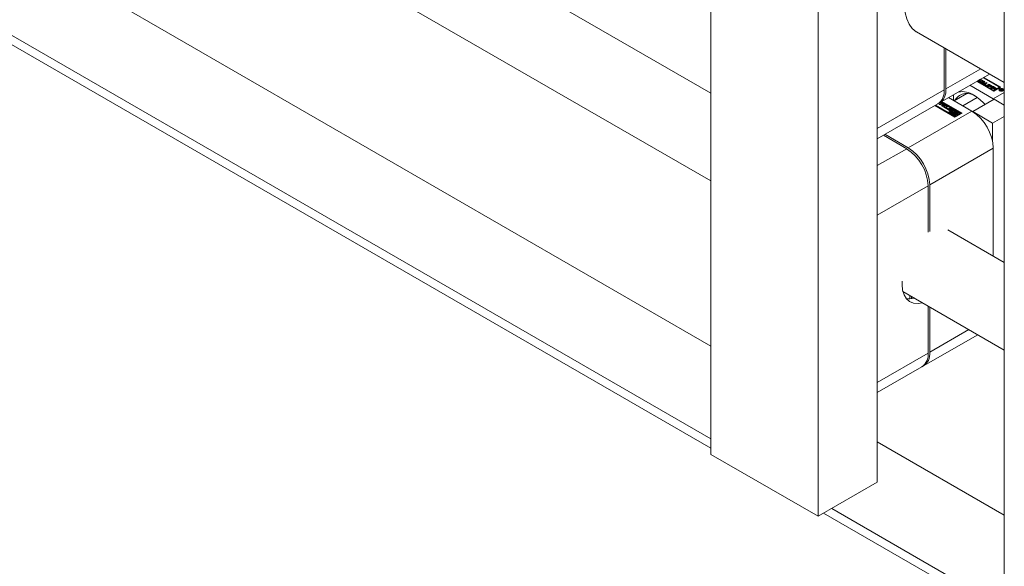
# Model space of a CAD drawing. Header units: millimetres. Extents: x 450 to 25135, y 150 to 17673.
# Tile 255 of 256: x 11576 to 11836, y 15004 to 15148. Entities that reach past the tile are written whole.
import ezdxf

# ---------------------------------------------------------------- set-up
doc = ezdxf.new("R2010")
doc.units = ezdxf.units.MM
doc.linetypes.add('SLD-Centrada-doble', pattern=[12.7, 6.35, -1.27, 1.27, -1.27, 1.27, -1.27])
doc.linetypes.add('SLD-Continua', pattern=[0])
doc.layers.add('COTAS', color=1, linetype='SLD-Continua')
doc.layers.add('OCULTA', color=8, linetype='SLD-Continua')

msp = doc.modelspace()

# ---------------------------------------------------------------- linework, layer by layer
at = {"color": 7, "linetype": 'SLD-Continua', "lineweight": 18, "ltscale": 30}
for p, q in [((11758.46, 15128.91), (11371.19, 15352.48)), ((11371.19, 15329.38), (11758.46, 15105.82)), ((11812.66, 15145.1), (11835.79, 15131.75)), ((11835.79, 15084.27), (11820.92, 15092.86)), ((11809.06, 15076.61), (11835.79, 15061.18))]:
    msp.add_line(p, q, dxfattribs=at)
at = {"layer": 'COTAS', "linetype": 'SLD-Continua', "lineweight": 18, "ltscale": 30}
for p, q in [((11758.46, 15222.61), (11758.46, 15033.67)), ((11786.75, 15206.29), (11786.75, 15017.35)), ((11802.31, 15197.3), (11802.31, 15026.33)), ((11819.95, 15129.8), (11819.95, 15140.89)), ((11820.37, 15140.65), (11820.37, 15130.04)), ((11818.71, 15126.38), (11831.9, 15133.99)), ((11802.31, 15116.91), (11818.29, 15126.14)), ((11758.46, 15033.67), (11786.75, 15017.35)), ((11802.31, 15026.33), (11786.75, 15017.35))]:
    msp.add_line(p, q, dxfattribs=at)
at = {"layer": 'COTAS', "linetype": 'SLD-Centrada-doble', "lineweight": 18, "ltscale": 30}
for p, q in [((11829.56, 15135.35), (11820.37, 15130.04)), ((11802.31, 15119.61), (11819.95, 15129.8))]:
    msp.add_line(p, q, dxfattribs=at)
at = {"layer": 'COTAS', "linetype": 'SLD-Continua', "lineweight": 18, "ltscale": 30, "flags": 128}
msp.add_lwpolyline([(11812.66, 15145.1), (11812.59, 15145.15), (11811.53, 15145.99), (11810.68, 15147.13), (11810.06, 15148.52), (11809.68, 15150.15), (11809.55, 15151.97), (11809.68, 15153.93), (11810.06, 15156), (11810.68, 15158.12), (11811.53, 15160.23), (11812.59, 15162.29), (11813.82, 15164.26), (11815.21, 15166.07), (11816.72, 15167.69), (11818.31, 15169.09), (11819.95, 15170.22)], dxfattribs=at)
at = {"layer": 'COTAS', "linetype": 'SLD-Continua', "lineweight": 18, "ltscale": 900}
for centre, radius, start, end in [((11816.03, 15129.37), 3.94, 305.0133, 6.2988), ((11816.65, 15129.54), 3.76, 299.4846, 7.6964)]:
    msp.add_arc(centre, radius, start, end, dxfattribs=at)
at = {"layer": 'OCULTA', "linetype": 'SLD-Continua', "lineweight": 18, "ltscale": 30}
for p, q in [((11371.19, 15285.81), (11758.46, 15062.25)), ((11371.19, 15261.32), (11758.46, 15037.75)), ((11371.19, 15258.87), (11758.46, 15035.31)), ((11758.46, 15035.31), (11371.19, 15258.87)), ((11835.79, 15179.3), (11835.79, 14833.02)), ((11832.99, 15129.45), (11828.51, 15132.04)), ((11828.55, 15132.06), (11832.99, 15129.49)), ((11828.69, 15132.14), (11832.99, 15129.65)), ((11828.82, 15132.18), (11829.37, 15132.5)), ((11829.05, 15132.04), (11828.82, 15132.18)), ((11828.96, 15132.1), (11829.37, 15132.33)), ((11829.61, 15132.36), (11829.05, 15132.04)), ((11829.15, 15131.98), (11830.27, 15132.18)), ((11829.41, 15131.84), (11829.15, 15131.98)), ((11829.37, 15132.5), (11829.34, 15132.51)), ((11829.37, 15132.33), (11829.37, 15132.5)), ((11829.37, 15131.86), (11830.27, 15132.02)), ((11829.38, 15132.54), (11829.97, 15132.19)), ((11829.52, 15132.62), (11830.11, 15132.28)), ((11829.93, 15132.17), (11829.61, 15132.36)), ((11830.29, 15131.99), (11829.84, 15131.91)), ((11829.84, 15131.75), (11829.84, 15131.91)), ((11829.84, 15131.91), (11830.15, 15131.73)), ((11830.11, 15132.28), (11829.93, 15132.17)), ((11830.15, 15131.73), (11830.29, 15131.99)), ((11834.5, 15130.52), (11830.19, 15133.01)), ((11834.71, 15130.44), (11830.23, 15133.03)), ((11830.27, 15132.18), (11830.62, 15131.98)), ((11830.27, 15132.02), (11830.27, 15132.18)), ((11830.27, 15132.02), (11830.55, 15131.86)), ((11830.62, 15131.98), (11830.28, 15131.34)), ((11830.29, 15131.83), (11830.29, 15131.99)), ((11830.37, 15133.11), (11834.85, 15130.52)), ((11826.74, 15131.02), (11832.89, 15127.47)), ((11829.6, 15131.87), (11829.41, 15131.84)), ((11830.08, 15131.59), (11829.6, 15131.87)), ((11829.84, 15131.75), (11830.15, 15131.57)), ((11830.02, 15131.48), (11830.08, 15131.59)), ((11830.28, 15131.34), (11830.02, 15131.48)), ((11830.08, 15131.45), (11830.08, 15131.59)), ((11830.15, 15131.57), (11830.29, 15131.83)), ((11830.15, 15131.57), (11830.15, 15131.73)), ((11830.47, 15131.46), (11831, 15131.76)), ((11830.47, 15131.3), (11831, 15131.6)), ((11830.97, 15130.91), (11830.47, 15131.2)), ((11830.7, 15131.29), (11830.7, 15131.13)), ((11831.23, 15131.63), (11830.73, 15131.34)), ((11830.73, 15131.25), (11831.07, 15131.06)), ((11830.73, 15131.09), (11831.07, 15130.9)), ((11831, 15131.76), (11831.23, 15131.63)), ((11831, 15131.6), (11831, 15131.76)), ((11831, 15131.6), (11831.09, 15131.54)), ((11831.21, 15131.06), (11831.72, 15131.35)), ((11831.21, 15130.9), (11831.72, 15131.19)), ((11831.31, 15130.74), (11832.04, 15131.16)), ((11831.54, 15130.6), (11831.31, 15130.74)), ((11831.95, 15131.21), (11831.43, 15130.91)), ((11831.45, 15130.66), (11832.04, 15131)), ((11831.79, 15130.75), (11831.54, 15130.6)), ((11831.72, 15131.35), (11831.95, 15131.21)), ((11831.72, 15131.19), (11831.72, 15131.35)), ((11831.72, 15131.19), (11831.81, 15131.13)), ((11832.33, 15130.44), (11831.79, 15130.75)), ((11832.1, 15130.92), (11831.97, 15130.85)), ((11831.97, 15130.85), (11832.51, 15130.54)), ((11831.97, 15130.69), (11831.97, 15130.85)), ((11831.97, 15130.69), (11832.37, 15130.46)), ((11832.04, 15131.16), (11832.84, 15130.7)), ((11832.04, 15131), (11832.04, 15131.16)), ((11832.04, 15131), (11832.7, 15130.62)), ((11832.66, 15130.6), (11832.1, 15130.92)), ((11832.18, 15130.24), (11832.91, 15130.66)), ((11832.41, 15130.1), (11832.18, 15130.24)), ((11832.32, 15130.16), (11832.91, 15130.5)), ((11832.51, 15130.54), (11832.33, 15130.44)), ((11832.66, 15130.24), (11832.41, 15130.1)), ((11832.84, 15130.7), (11832.66, 15130.6)), ((11833.2, 15129.94), (11832.66, 15130.24)), ((11832.97, 15130.42), (11832.84, 15130.35)), ((11832.84, 15130.35), (11833.38, 15130.04)), ((11832.84, 15130.18), (11832.84, 15130.35)), ((11832.84, 15130.18), (11833.24, 15129.96)), ((11832.91, 15130.66), (11833.71, 15130.2)), ((11832.91, 15130.5), (11832.91, 15130.66)), ((11832.91, 15130.5), (11833.57, 15130.12)), ((11833.53, 15130.1), (11832.97, 15130.42)), ((11834.85, 15130.52), (11832.99, 15129.45)), ((11832.99, 15129.65), (11834.5, 15130.52)), ((11832.99, 15129.49), (11834.5, 15130.36)), ((11832.99, 15129.49), (11832.99, 15129.65)), ((11833.38, 15130.04), (11833.2, 15129.94)), ((11833.71, 15130.2), (11833.53, 15130.1)), ((11834.5, 15130.52), (11834.5, 15130.36)), ((11834.5, 15129.83), (11834.5, 15129.67)), ((11834.5, 15129.67), (11834.53, 15129.57)), ((11834.61, 15129.77), (11835.11, 15130.06)), ((11834.71, 15129.71), (11834.61, 15129.77)), ((11834.94, 15129.84), (11834.71, 15129.71)), ((11834.84, 15129.63), (11834.94, 15129.84)), ((11834.95, 15129.57), (11834.84, 15129.63)), ((11834.9, 15129.6), (11834.94, 15129.68)), ((11834.94, 15129.68), (11834.94, 15129.84)), ((11834.94, 15129.8), (11834.96, 15129.81)), ((11835.02, 15129.75), (11834.95, 15129.57)), ((11835.13, 15129.95), (11834.96, 15129.86)), ((11834.96, 15129.86), (11834.99, 15129.84)), ((11834.96, 15129.7), (11834.96, 15129.86)), ((11834.96, 15129.7), (11834.99, 15129.68)), ((11834.99, 15129.68), (11834.99, 15129.84)), ((11834.99, 15129.68), (11835, 15129.68)), ((11835.1, 15129.73), (11835.1, 15129.81)), ((11835.11, 15130.06), (11835.28, 15129.96)), ((11835.11, 15129.94), (11835.11, 15130.06)), ((11835.17, 15129.93), (11835.13, 15129.95)), ((11835.18, 15129.93), (11835.17, 15129.93)), ((11835.19, 15129.92), (11835.18, 15129.93)), ((11835.18, 15129.73), (11835.18, 15129.82)), ((11835.23, 15129.74), (11835.23, 15129.87)), ((11835.23, 15129.83), (11835.28, 15129.8)), ((11835.5, 15129.57), (11835.53, 15129.67)), ((11835.53, 15129.67), (11835.53, 15129.83)), ((11819.32, 15126.73), (11824.65, 15123.65)), ((11827.23, 15124.2), (11821.09, 15127.75)), ((11822.39, 15127), (11822.39, 15128.5)), ((11825.95, 15128.83), (11822.58, 15126.89)), ((11824.82, 15125.6), (11828.65, 15127.81)), ((11827.48, 15124.06), (11833.14, 15127.33)), ((11832.89, 15127.47), (11833.13, 15127.32)), ((11835.79, 15125.8), (11833.14, 15127.33)), ((11822.79, 15122.58), (11817.46, 15125.66)), ((11817.5, 15125.68), (11820.99, 15123.66)), ((11817.64, 15125.76), (11820.99, 15123.82)), ((11818.63, 15125.97), (11819.13, 15126.26)), ((11818.87, 15125.83), (11818.63, 15125.97)), ((11818.77, 15125.89), (11819.13, 15126.09)), ((11819.4, 15126.13), (11818.87, 15125.83)), ((11819.13, 15126.34), (11818.89, 15126.48)), ((11818.93, 15126.5), (11819.4, 15126.23)), ((11819.07, 15126.59), (11819.4, 15126.4)), ((11822.5, 15124.69), (11819.14, 15126.63)), ((11819.16, 15126.14), (11819.16, 15126.3)), ((11824.51, 15123.57), (11819.18, 15126.65)), ((11819.25, 15125.61), (11819.59, 15126.26)), ((11819.59, 15125.41), (11819.25, 15125.61)), ((11819.31, 15125.57), (11819.59, 15126.09)), ((11819.71, 15125.86), (11819.58, 15125.6)), ((11819.58, 15125.6), (11820.03, 15125.68)), ((11819.58, 15125.44), (11819.58, 15125.6)), ((11819.58, 15125.44), (11820.03, 15125.52)), ((11819.59, 15126.26), (11819.85, 15126.11)), ((11819.59, 15126.09), (11819.59, 15126.26)), ((11819.59, 15126.09), (11819.79, 15125.98)), ((11820.71, 15125.61), (11819.59, 15125.41)), ((11820.03, 15125.68), (11819.71, 15125.86)), ((11819.76, 15125.32), (11819.93, 15125.42)), ((11820.64, 15124.81), (11819.76, 15125.32)), ((11819.85, 15126.11), (11819.79, 15126)), ((11819.79, 15126), (11820.27, 15125.72)), ((11819.79, 15125.84), (11819.79, 15126)), ((11819.79, 15125.84), (11820.27, 15125.56)), ((11819.9, 15125.24), (11819.93, 15125.26)), ((11819.93, 15125.42), (11820.26, 15125.23)), ((11819.93, 15125.26), (11819.93, 15125.42)), ((11819.93, 15125.26), (11820.26, 15125.07)), ((11820.03, 15125.52), (11820.03, 15125.68)), ((11820.26, 15125.23), (11820.81, 15125.55)), ((11820.26, 15125.07), (11820.81, 15125.39)), ((11820.26, 15125.07), (11820.26, 15125.23)), ((11820.27, 15125.72), (11820.46, 15125.76)), ((11820.27, 15125.56), (11820.27, 15125.72)), ((11820.27, 15125.56), (11820.46, 15125.59)), ((11820.46, 15125.76), (11820.71, 15125.61)), ((11820.46, 15125.59), (11820.46, 15125.76)), ((11820.46, 15125.59), (11820.5, 15125.57)), ((11821.05, 15125.42), (11820.5, 15125.1)), ((11820.5, 15125.1), (11820.82, 15124.91)), ((11820.5, 15124.93), (11820.5, 15125.1)), ((11820.5, 15124.93), (11820.68, 15124.83)), ((11820.82, 15124.91), (11820.64, 15124.81)), ((11820.81, 15125.55), (11821.05, 15125.42)), ((11820.81, 15125.39), (11820.81, 15125.55)), ((11820.81, 15125.39), (11820.91, 15125.33)), ((11821.36, 15124.39), (11820.92, 15124.64)), ((11820.93, 15124.92), (11821.12, 15124.81)), ((11820.93, 15124.75), (11820.93, 15124.92)), ((11821.1, 15124.65), (11820.93, 15124.75)), ((11820.99, 15123.82), (11822.5, 15124.69)), ((11820.99, 15123.66), (11822.5, 15124.53)), ((11821.1, 15124.79), (11821.1, 15124.62)), ((11821.11, 15124.61), (11821.11, 15124.77)), ((11821.12, 15124.59), (11821.12, 15124.75)), ((11821.15, 15124.74), (11821.52, 15124.52)), ((11821.15, 15124.57), (11821.52, 15124.36)), ((11821.61, 15124.58), (11821.21, 15124.82)), ((11821.38, 15124.95), (11821.38, 15124.79)), ((11821.38, 15124.79), (11821.38, 15124.95)), ((11821.38, 15124.79), (11821.38, 15124.79)), ((11821.42, 15124.9), (11821.82, 15124.66)), ((11821.42, 15124.74), (11821.42, 15124.9)), ((11821.42, 15124.74), (11821.82, 15124.49)), ((11821.89, 15124.74), (11821.52, 15124.95)), ((11821.56, 15124.34), (11821.56, 15124.5)), ((11821.61, 15124.34), (11821.61, 15124.49)), ((11821.64, 15124.34), (11821.64, 15124.5)), ((11821.66, 15124.36), (11821.66, 15124.52)), ((11821.66, 15124.35), (11821.66, 15124.52)), ((11821.68, 15125.08), (11822.11, 15124.83)), ((11821.68, 15124.92), (11822.11, 15124.67)), ((11821.82, 15124.49), (11821.82, 15124.66)), ((11821.92, 15124.66), (11821.93, 15124.66)), ((11822.1, 15124.56), (11821.92, 15124.66)), ((11821.93, 15124.66), (11821.93, 15124.66)), ((11821.94, 15124.65), (11821.94, 15124.68)), ((11821.94, 15124.65), (11821.94, 15124.67)), ((11822.67, 15124.59), (11822.01, 15124.21)), ((11822.01, 15124.21), (11822.53, 15123.9)), ((11822.01, 15124.05), (11822.01, 15124.21)), ((11822.36, 15124.21), (11822.67, 15124.39)), ((11822.6, 15124.07), (11822.36, 15124.21)), ((11822.5, 15124.69), (11822.5, 15124.53)), ((11822.5, 15124.13), (11822.67, 15124.23)), ((11824.3, 15123.65), (11822.67, 15124.59)), ((11822.67, 15124.39), (11824.12, 15123.55)), ((11822.67, 15124.23), (11822.67, 15124.39)), ((11822.67, 15124.23), (11822.98, 15124.05)), ((11820.99, 15123.66), (11820.99, 15123.82)), ((11821.34, 15123.82), (11821.17, 15123.72)), ((11821.17, 15123.56), (11821.17, 15123.72)), ((11821.17, 15123.72), (11822.79, 15122.78)), ((11821.17, 15123.56), (11822.79, 15122.62)), ((11822.79, 15122.99), (11821.34, 15123.82)), ((11821.83, 15124.11), (11821.66, 15124.01)), ((11821.66, 15124.01), (11822.07, 15123.77)), ((11821.66, 15123.84), (11821.66, 15124.01)), ((11821.66, 15123.84), (11822.06, 15123.61)), ((11822.36, 15123.8), (11821.83, 15124.11)), ((11822.01, 15124.05), (11822.53, 15123.74)), ((11822.06, 15123.69), (11822.06, 15123.52)), ((11822.33, 15123.61), (11822.36, 15123.64)), ((11822.36, 15123.64), (11822.36, 15123.8)), ((11822.53, 15123.74), (11822.53, 15123.9)), ((11824.65, 15123.65), (11822.79, 15122.58)), ((11823.11, 15123.17), (11822.79, 15122.99)), ((11822.79, 15122.78), (11823.46, 15123.17)), ((11822.79, 15122.62), (11823.46, 15123)), ((11822.79, 15122.62), (11822.79, 15122.78)), ((11822.87, 15123.31), (11823.11, 15123.17)), ((11822.87, 15123.14), (11822.87, 15123.31)), ((11822.87, 15123.14), (11822.97, 15123.09)), ((11823.46, 15123.17), (11822.93, 15123.47)), ((11823.11, 15123.57), (11823.63, 15123.27)), ((11823.11, 15123.41), (11823.11, 15123.57)), ((11823.11, 15123.41), (11823.63, 15123.11)), ((11823.36, 15123.83), (11824.12, 15123.39)), ((11823.81, 15123.37), (11823.39, 15123.61)), ((11823.41, 15123.6), (11823.41, 15123.69)), ((11823.46, 15123), (11823.46, 15123.17)), ((11823.63, 15123.27), (11823.81, 15123.37)), ((11823.63, 15123.11), (11823.63, 15123.27)), ((11823.63, 15123.11), (11823.81, 15123.21)), ((11823.81, 15123.21), (11823.81, 15123.37)), ((11824.12, 15123.55), (11824.3, 15123.65)), ((11824.12, 15123.39), (11824.12, 15123.55)), ((11824.12, 15123.39), (11824.3, 15123.49)), ((11824.3, 15123.49), (11824.3, 15123.65)), ((11827.48, 15124.06), (11832.71, 15121.04)), ((11827.48, 15124.06), (11827.48, 15124.06)), ((11832.71, 15121.04), (11835.79, 15122.82)), ((11832.71, 15121.04), (11832.71, 15116.13)), ((11810.05, 15114.29), (11803.9, 15117.83)), ((11804.33, 15118.08), (11810.47, 15114.53)), ((11832.89, 15085.95), (11832.89, 15114.41)), ((11815.71, 15092.24), (11815.71, 15104.49)), ((11816.13, 15104.73), (11816.13, 15092.48)), ((11809.12, 15076.39), (11809.34, 15076.45)), ((11810.85, 15075.57), (11810.85, 15074.69)), ((11811.28, 15074.73), (11811.28, 15075.33)), ((11815.71, 15060.39), (11815.71, 15072.77)), ((11816.13, 15072.53), (11816.13, 15060.64)), ((11814.47, 15056.98), (11828.77, 15065.23)), ((11802.31, 15049.95), (11814.05, 15056.73)), ((11802.31, 15036.94), (11835.79, 15017.61)), ((11788.16, 15018.16), (11835.79, 14990.67)), ((11835.79, 14990.67), (11788.16, 15018.16)), ((11790.28, 15019.39), (11835.79, 14993.12))]:
    msp.add_line(p, q, dxfattribs=at)
at = {"layer": 'OCULTA', "linetype": 'SLD-Centrada-doble', "lineweight": 18, "ltscale": 30}
for p, q in [((11830.47, 15131.3), (11830.47, 15131.46)), ((11830.73, 15131.09), (11830.73, 15131.25)), ((11831.07, 15130.9), (11831.07, 15131.06)), ((11831.21, 15130.9), (11831.21, 15131.06)), ((11834.55, 15129.95), (11834.55, 15130.1)), ((11835.19, 15129.73), (11835.19, 15129.83)), ((11835.22, 15129.74), (11835.22, 15129.84)), ((11835.28, 15129.8), (11835.28, 15129.96)), ((11835.34, 15129.8), (11835.34, 15129.92)), ((11835.38, 15129.51), (11835.38, 15129.62)), ((11832.89, 15127.47), (11835.79, 15129.14)), ((11827.23, 15124.2), (11810.47, 15114.53)), ((11819.13, 15126.09), (11819.13, 15126.26)), ((11819.4, 15126.23), (11819.4, 15126.4)), ((11820.92, 15124.91), (11820.92, 15124.75)), ((11821.15, 15124.57), (11821.15, 15124.74)), ((11821.22, 15125.08), (11821.22, 15124.92)), ((11821.39, 15124.77), (11821.39, 15124.93)), ((11821.52, 15124.36), (11821.52, 15124.52)), ((11821.65, 15124.34), (11821.65, 15124.5)), ((11821.68, 15124.92), (11821.68, 15125.08)), ((11822.11, 15124.67), (11822.11, 15124.83)), ((11802.31, 15109.82), (11810.05, 15114.29)), ((11832.89, 15114.41), (11816.13, 15104.73)), ((11802.31, 15096.75), (11815.71, 15104.49)), ((11826.43, 15066.58), (11816.13, 15060.64)), ((11802.31, 15052.66), (11815.71, 15060.39))]:
    msp.add_line(p, q, dxfattribs=at)
at = {"layer": 'OCULTA', "linetype": 'SLD-Continua', "lineweight": 18, "ltscale": 30, "flags": 128}
for points in [[(11830.47, 15131.3), (11830.43, 15131.27), (11830.41, 15131.25)], [(11835.48, 15129.56), (11835.27, 15129.48), (11835.02, 15129.45), (11834.76, 15129.48), (11834.55, 15129.56), (11834.4, 15129.68), (11834.35, 15129.83), (11834.4, 15129.98), (11834.55, 15130.1)], [(11834.37, 15129.75), (11834.4, 15129.81), (11834.53, 15129.93)], [(11834.65, 15130.04), (11834.54, 15129.94), (11834.5, 15129.83), (11834.54, 15129.72), (11834.65, 15129.62), (11834.82, 15129.56), (11835.02, 15129.53), (11835.21, 15129.56), (11835.38, 15129.62)], [(11834.55, 15130.1), (11834.76, 15130.18), (11835.02, 15130.21), (11835.27, 15130.18), (11835.48, 15130.1), (11835.63, 15129.98), (11835.68, 15129.83), (11835.63, 15129.68), (11835.48, 15129.56)], [(11835.38, 15129.62), (11835.49, 15129.72), (11835.53, 15129.83), (11835.49, 15129.94), (11835.38, 15130.04), (11835.21, 15130.1), (11835.02, 15130.13), (11834.82, 15130.1), (11834.65, 15130.04)], [(11835.5, 15129.93), (11835.63, 15129.81), (11835.66, 15129.75)], [(11819.46, 15126.18), (11819.44, 15126.2), (11819.4, 15126.23)], [(11820.92, 15124.75), (11820.88, 15124.72), (11820.86, 15124.69)], [(11821.22, 15124.92), (11821.18, 15124.89), (11821.15, 15124.87)], [(11821.56, 15124.34), (11821.57, 15124.34), (11821.57, 15124.34)], [(11821.66, 15124.35), (11821.66, 15124.36), (11821.66, 15124.36)], [(11821.88, 15124.44), (11821.86, 15124.46), (11821.82, 15124.49)], [(11822.18, 15124.61), (11822.15, 15124.64), (11822.11, 15124.67)], [(11822.07, 15123.77), (11822.06, 15123.67), (11822.09, 15123.58), (11822.15, 15123.49), (11822.26, 15123.41), (11822.39, 15123.35), (11822.54, 15123.31), (11822.7, 15123.3), (11822.87, 15123.31)], [(11822.93, 15123.47), (11822.81, 15123.45), (11822.67, 15123.45), (11822.54, 15123.47), (11822.43, 15123.51), (11822.35, 15123.58), (11822.31, 15123.65), (11822.31, 15123.73), (11822.36, 15123.8)], [(11822.53, 15123.9), (11822.66, 15123.93), (11822.8, 15123.93), (11822.92, 15123.91), (11823.03, 15123.86), (11823.11, 15123.8), (11823.15, 15123.72), (11823.15, 15123.65), (11823.11, 15123.57)], [(11823.39, 15123.61), (11823.41, 15123.71), (11823.38, 15123.8), (11823.31, 15123.89), (11823.21, 15123.96), (11823.08, 15124.02), (11822.93, 15124.06), (11822.76, 15124.08), (11822.6, 15124.07)], [(11814.19, 15073.65), (11813.07, 15073.44), (11811.88, 15073.53), (11810.84, 15073.95), (11809.99, 15074.68), (11809.36, 15075.71), (11808.98, 15076.99), (11808.85, 15078.48), (11808.88, 15079.32)], [(11812.03, 15074.89), (11810.91, 15074.69), (11809.96, 15074.73)]]:
    msp.add_lwpolyline(points, dxfattribs=at)
at = {"layer": 'OCULTA', "linetype": 'SLD-Continua', "lineweight": 18, "ltscale": 900}
for centre, radius, start, end in [((11824.68, 15123.88), 5.46, 55.6714, 100.6055), ((11830.52, 15131.33), 0.14, 110.7834, 249.2166), ((11830.75, 15131.29), 0.0448, 110.7834, 249.2166), ((11830.75, 15131.14), 0.0516, 185.6948, 245.6253), ((11831.2, 15131.34), 0.492, 242.6097, 297.3903), ((11831.14, 15131.2), 0.158, 242.6097, 297.3903), ((11831.14, 15131.04), 0.158, 242.6097, 297.3903), ((11835.14, 15130.1), 0.3, 239.8265, 263.3108), ((11835.14, 15130.07), 0.337, 249.8468, 279.3573), ((11835.12, 15129.96), 0.156, 265.2502, 296.1848), ((11835.11, 15129.97), 0.162, 296.4865, 299.9663), ((11835.12, 15129.81), 0.124, 34.5394, 56.8263), ((11835.13, 15129.94), 0.128, 299.6191, 312.3716), ((11835.15, 15130.01), 0.28, 278.308, 298.9183), ((11835.2, 15129.87), 0.0312, 306.4815, 29.8951), ((11835.15, 15129.74), 0.263, 43.966, 60.037), ((11835.13, 15129.54), 0.295, 52.4142, 59.5817), ((11835.19, 15129.94), 0.202, 299.9962, 300.6548), ((11835.2, 15129.95), 0.204, 296.3428, 299.9637), ((11835.26, 15129.87), 0.106, 294.9318, 350.7673), ((11835.28, 15129.86), 0.0841, 357.0337, 45.5479), ((11825.93, 15125.1), 3.77, 54.4093, 151.9556), ((11821.16, 15117.43), 12.79, 41.6506, 58.9376), ((11819.12, 15126.3), 0.0448, 290.7834, 69.2166), ((11819.11, 15126.14), 0.0516, 294.3747, 354.3052), ((11819.35, 15126.26), 0.14, 290.7834, 69.2166), ((11820.97, 15124.78), 0.142, 110.7834, 249.2166), ((11821.08, 15124.63), 0.318, 117.5289, 119.982), ((11821.08, 15124.47), 0.318, 117.5289, 119.982), ((11821.13, 15124.79), 0.0258, 116.8434, 158.1777), ((11821.13, 15124.79), 0.026, 161.1565, 213.6065), ((11821.13, 15124.63), 0.027, 180.6276, 213.09), ((11821.17, 15124.81), 0.0708, 208.7074, 230.4504), ((11821.17, 15124.64), 0.0708, 208.7074, 230.4504), ((11821.22, 15124.87), 0.154, 228.7284, 240.3176), ((11821.22, 15124.71), 0.154, 228.7284, 240.3176), ((11821.27, 15124.95), 0.141, 110.4655, 247.1462), ((11821.45, 15124.64), 0.5, 62.6097, 117.3903), ((11821.43, 15124.52), 0.45, 95.5088, 118.322), ((11821.59, 15124.83), 0.5, 242.6097, 297.3903), ((11821.4, 15124.95), 0.0218, 113.6774, 178.7446), ((11821.42, 15124.95), 0.0436, 183.4924, 216.9867), ((11821.42, 15124.79), 0.0436, 183.4924, 216.9867), ((11821.42, 15124.92), 0.0616, 93.0722, 118.4346), ((11821.49, 15125), 0.124, 217.0609, 237.0978), ((11821.49, 15124.84), 0.124, 217.0609, 237.0978), ((11821.43, 15124.83), 0.153, 75.0371, 93.4904), ((11821.41, 15124.77), 0.213, 60.6051, 75.8253), ((11821.46, 15124.51), 0.462, 61.8515, 88.3543), ((11821.62, 15124.69), 0.202, 240.3702, 252.2392), ((11821.62, 15124.53), 0.202, 240.3702, 252.2392), ((11821.62, 15124.67), 0.176, 251.4344, 266.7333), ((11821.52, 15124.42), 0.178, 50.9152, 58.9481), ((11821.61, 15124.56), 0.067, 264.2447, 297.3759), ((11821.58, 15124.49), 0.093, 33.2278, 50.3744), ((11821.62, 15124.54), 0.0431, 298.3732, 299.9907), ((11821.63, 15124.52), 0.0335, 354.5634, 33.9086), ((11821.64, 15124.52), 0.0231, 294.9435, 350.6931), ((11821.64, 15124.36), 0.0224, 298.6876, 351.092), ((11821.77, 15124.52), 0.142, 290.8418, 69.5745), ((11821.82, 15124.61), 0.15, 46.7738, 60.4337), ((11821.88, 15124.67), 0.0626, 20.075, 47.5276), ((11821.91, 15124.69), 0.0274, 300.0813, 329.7112), ((11821.92, 15124.68), 0.0235, 334.9863, 18.5125), ((11821.96, 15124.84), 0.317, 297.8188, 299.9854), ((11822.06, 15124.7), 0.142, 290.7834, 69.2166), ((11820.61, 15113.85), 12.29, 2.6055, 57.3945), ((11822.31, 15123.53), 0.252, 180.8413, 214.9702), ((11822.73, 15124.27), 1.14, 257.6286, 276.8556), ((11822.74, 15123.24), 0.539, 42.4912, 112.1989), ((11803.42, 15103.93), 12.29, 2.6055, 57.3945), ((11803.85, 15104.17), 12.29, 2.6055, 57.3945), ((11811.79, 15059.96), 3.94, 305.0133, 6.2988), ((11812.4, 15060.14), 3.76, 299.4846, 7.6964)]:
    msp.add_arc(centre, radius, start, end, dxfattribs=at)

doc.saveas('drawing.dxf')
